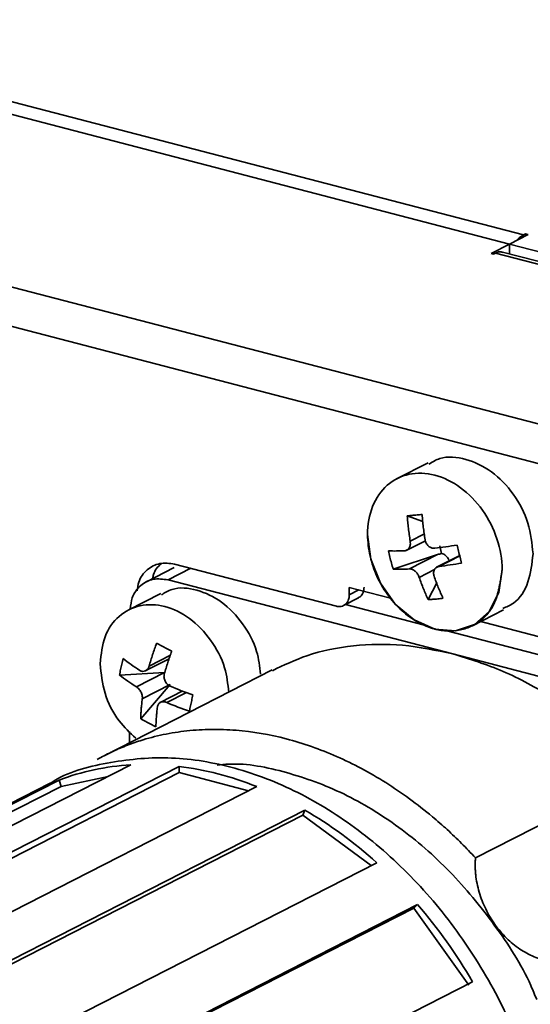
# Model space of a CAD drawing. Header units: millimetres. Extents: x 0 to 420, y 0 to 297.
# Tile 71 of 145: x 301.3 to 306.65, y 125.39 to 135.71. Entities that reach past the tile are written whole.
import ezdxf

# ---------------------------------------------------------------- set-up
doc = ezdxf.new("R2010")
doc.units = ezdxf.units.MM

msp = doc.modelspace()

# ---------------------------------------------------------------- linework, layer by layer
at = {"color": 7, "linetype": 'Continuous', "lineweight": 35}
for p, q in [((306.578, 133.4555), (295.3784, 136.3728)), ((295.1769, 136.2908), (306.4307, 133.3593)), ((291.4755, 135.4456), (357.4256, 118.2664)), ((357.2513, 117.8979), (291.3011, 135.0772)), ((306.4307, 133.3593), (306.6245, 133.4583)), ((306.5974, 133.4654), (306.578, 133.4555)), ((306.6245, 133.4583), (306.5974, 133.4654)), ((306.5974, 133.4445), (306.5974, 133.4654)), ((306.4307, 133.3593), (306.2368, 133.2602)), ((320.4505, 129.7073), (306.4307, 133.3593)), ((306.4307, 133.3593), (306.4307, 133.2554)), ((306.4307, 133.3593), (306.4307, 133.2554)), ((306.2368, 133.2602), (306.2639, 133.2532)), ((306.2639, 133.2532), (306.2833, 133.2631)), ((306.2833, 133.2631), (320.2489, 129.6252)), ((320.3159, 129.6385), (306.3587, 133.2742)), ((305.5784, 131.0656), (305.2475, 130.8965)), ((305.5239, 130.4505), (305.3599, 130.5082)), ((305.3479, 130.1431), (305.5502, 130.2464)), ((305.7194, 130.1125), (305.6992, 130.1939)), ((305.6771, 130.1016), (305.2115, 129.9499)), ((305.3837, 129.9517), (305.6771, 130.1016)), ((305.9087, 130.0927), (305.6662, 129.9688)), ((302.9179, 129.9659), (302.6265, 129.8171)), ((304.6168, 129.5606), (302.9219, 130.002)), ((305.837, 129.0605), (302.8541, 129.8375)), ((304.7523, 129.758), (304.7523, 129.6804)), ((305.1854, 129.6452), (304.7523, 129.758)), ((305.6692, 129.8051), (305.5775, 129.6306)), ((302.7767, 129.6945), (302.4342, 129.5195)), ((304.6923, 129.5672), (304.8479, 129.6467)), ((305.5245, 129.3662), (304.7127, 129.5776)), ((306.0426, 129.3563), (306.3671, 129.5221)), ((307.1929, 129.1223), (306.1031, 129.4061)), ((307.2371, 128.92), (305.7728, 129.3015)), ((302.6146, 128.8811), (302.8657, 129.0093)), ((308.82, 128.2834), (305.837, 129.0605)), ((303.9437, 128.892), (302.1977, 127.9999)), ((302.3462, 128.8387), (302.8156, 128.8653)), ((302.5222, 128.7154), (302.8156, 128.8653)), ((302.877, 128.7379), (302.5676, 128.3793)), ((302.877, 128.7379), (302.5836, 128.588)), ((303.0075, 128.6715), (302.7691, 128.5497)), ((302.448, 128.2472), (302.4481, 128.1278)), ((298.5865, 125.9164), (302.4633, 127.8972)), ((302.9685, 127.8806), (299.0916, 125.8998)), ((302.9685, 127.8806), (302.9685, 127.8155)), ((302.9685, 127.8155), (299.176, 125.8779)), ((302.2264, 127.7762), (301.7336, 127.6709)), ((303.6977, 127.6256), (302.9685, 127.8155)), ((301.6171, 127.7033), (297.0226, 125.3558)), ((301.7118, 127.7367), (297.835, 125.7559)), ((301.7336, 127.6709), (298.0937, 125.8112)), ((299.9052, 125.6879), (303.782, 127.6687)), ((301.7118, 127.7367), (301.7336, 127.6709)), ((307.5307, 127.6656), (306.0741, 126.9213)), ((304.2873, 127.4221), (300.4105, 125.4413)), ((304.2656, 127.3676), (300.4453, 125.4157)), ((304.2873, 127.4221), (304.2656, 127.3676)), ((304.9825, 126.8411), (304.2656, 127.3676)), ((301.1622, 124.8892), (305.0391, 126.87)), ((305.4675, 126.4309), (301.5907, 124.4501)), ((305.4675, 126.4309), (305.4273, 126.3953)), ((305.4273, 126.3953), (301.5985, 124.4391)), ((306.0029, 125.5872), (305.4273, 126.3953)), ((302.1662, 123.6419), (306.0431, 125.6227))]:
    msp.add_line(p, q, dxfattribs=at)
at = {"color": 8, "linetype": 'Continuous', "lineweight": 35}
for p, q in [((305.3906, 130.2441), (305.5391, 130.32)), ((305.9098, 130.0883), (305.6951, 129.9785)), ((303.0903, 129.9582), (302.8541, 129.8375)), ((305.6441, 129.9444), (305.4851, 129.8631)), ((304.7523, 129.6804), (304.8529, 129.7318)), ((302.6555, 128.9324), (302.8775, 129.0459)), ((303.0469, 128.6562), (302.8396, 128.5503))]:
    msp.add_line(p, q, dxfattribs=at)
at = {"color": 7, "linetype": 'Continuous', "lineweight": 35, "flags": 128}
msp.add_lwpolyline([(304.9433, 130.3118), (304.9779, 130.0534), (305.0781, 129.8024), (305.2342, 129.5833), (305.4308, 129.4174), (305.6487, 129.3212), (305.8665, 129.3039), (306.063, 129.3674), (306.2189, 129.5052), (306.319, 129.7041), (306.3534, 129.9444)], dxfattribs=at)
at = {"color": 7, "linetype": 'Continuous', "lineweight": 35}
for points, knots in [([(306.578, 133.4555), (306.556, 133.4435), (306.5329, 133.431), (306.5141, 133.4027), (306.5132, 133.4014)], [0, 0, 0, 0, 0.9542602, 1, 1, 1, 1]), ([(306.2833, 133.2631), (306.3052, 133.2728), (306.3321, 133.2847), (306.3539, 133.2729), (306.358, 133.2707)], [0, 0, 0, 0, 0.8132344, 1, 1, 1, 1]), ([(306.6772, 130.1099), (306.6666, 130.2183), (306.6453, 130.4351), (306.4823, 130.7458), (306.2485, 130.9873), (305.9737, 131.1177), (305.7345, 131.1403), (305.623, 131.0732), (305.5854, 131.0505)], [0, 0, 0, 0, 0.1814844, 0.3629684, 0.5444519, 0.7259367, 0.9074216, 1, 1, 1, 1]), ([(306.3534, 129.9444), (306.3533, 130.0501), (306.3349, 130.1604), (306.2642, 130.374), (306.2119, 130.4771), (306.0813, 130.6605), (306.0031, 130.7406), (305.8325, 130.8659), (305.7402, 130.9109), (305.5557, 130.959), (305.4634, 130.9621), (305.2929, 130.9256), (305.2147, 130.8862), (305.0843, 130.7708), (305.0321, 130.6949), (304.9615, 130.5182), (304.9432, 130.4174), (304.9433, 130.3118)], [0, 0, 0, 0, 0.125, 0.125, 0.25, 0.25, 0.375, 0.375, 0.5, 0.5, 0.625, 0.625, 0.75, 0.75, 0.875, 0.875, 1, 1, 1, 1]), ([(305.5156, 130.5216), (305.4976, 130.5204), (305.4616, 130.5179), (305.4097, 130.5134), (305.3765, 130.5099), (305.3599, 130.5082)], [0, 0, 0, 0, 0.3333726, 0.6666274, 1, 1, 1, 1]), ([(305.3599, 130.5082), (305.3615, 130.4865), (305.3647, 130.4428), (305.3716, 130.377), (305.38, 130.3106), (305.3871, 130.2664), (305.3906, 130.2441)], [0, 0, 0, 0, 0.2450795, 0.4934384, 0.7450781, 1, 1, 1, 1]), ([(305.5463, 130.2576), (305.5428, 130.2798), (305.5357, 130.324), (305.5273, 130.3905), (305.5203, 130.4562), (305.5172, 130.4999), (305.5156, 130.5216)], [0, 0, 0, 0, 0.2549219, 0.5065616, 0.7549205, 1, 1, 1, 1]), ([(306.3535, 129.9444), (306.3502, 129.9224), (306.3439, 129.8802), (306.334, 129.8212), (306.3242, 129.7689), (306.3144, 129.7229), (306.3045, 129.6832), (306.2834, 129.6133), (306.2381, 129.52), (306.1493, 129.4205), (306.041, 129.3485), (305.9171, 129.3067), (305.7845, 129.2953), (305.6325, 129.3191), (305.467, 129.3855), (305.2944, 129.5107), (305.1707, 129.6518), (305.0892, 129.7789), (305.0394, 129.8761), (304.9989, 129.9786), (304.9686, 130.0859), (304.9484, 130.198), (304.945, 130.2733), (304.9432, 130.3118)], [0, 0, 0, 0, 0.0266394, 0.051007, 0.0731126, 0.0929711, 0.1106041, 0.1260433, 0.1887762, 0.2501893, 0.3134732, 0.3763086, 0.4384031, 0.5006459, 0.5818395, 0.663282, 0.7504975, 0.7904129, 0.8303332, 0.8707497, 0.912177, 0.955113, 1, 1, 1, 1]), ([(305.6478, 130.169), (305.6441, 130.1687), (305.6366, 130.1681), (305.6253, 130.1694), (305.6066, 130.1742), (305.5816, 130.1887), (305.5614, 130.2143), (305.5505, 130.2383), (305.5477, 130.2511), (305.5463, 130.2576)], [0, 0, 0, 0, 0.0841297, 0.1673931, 0.251247, 0.5001145, 0.748982, 0.8744296, 1, 1, 1, 1]), ([(305.1643, 130.1404), (305.1685, 130.119), (305.1771, 130.076), (305.1928, 130.0124), (305.2053, 129.9708), (305.2115, 129.9499)], [0, 0, 0, 0, 0.3333388, 0.6666612, 1, 1, 1, 1]), ([(305.3924, 130.2154), (305.3917, 130.2088), (305.3903, 130.196), (305.3846, 130.1792), (305.3764, 130.1653), (305.3654, 130.1544), (305.3519, 130.1463), (305.3418, 130.1436), (305.3364, 130.1422)], [0, 0, 0, 0, 0.1663291, 0.3236753, 0.4789307, 0.6392554, 0.8111724, 1, 1, 1, 1]), ([(305.9288, 130.0118), (305.9234, 130.0327), (305.9127, 130.0745), (305.8969, 130.1381), (305.8867, 130.1809), (305.8816, 130.2023)], [0, 0, 0, 0, 0.3333388, 0.6666612, 1, 1, 1, 1]), ([(302.9219, 130.002), (302.8685, 130.009), (302.7617, 130.0229), (302.6288, 129.9493), (302.545, 129.8433), (302.5338, 129.7538), (302.53, 129.723)], [0, 0, 0, 0, 0.2835468, 0.5670915, 0.8506395, 1, 1, 1, 1]), ([(305.7194, 130.1125), (305.7342, 130.1097), (305.7494, 130.1019), (305.7757, 130.079), (305.7868, 130.0638), (305.7944, 130.0471)], [0, 0, 0, 0, 0.5, 0.5, 1, 1, 1, 1]), ([(306.359, 129.5366), (306.3978, 129.5529), (306.5159, 129.6023), (306.6438, 129.805), (306.6661, 130.0083), (306.6772, 130.1099)], [0, 0, 0, 0, 0.1967476, 0.5983734, 1, 1, 1, 1]), ([(302.694, 129.8516), (302.696, 129.8653), (302.7054, 129.9313), (302.7473, 129.9734), (302.7804, 130.0067)], [0, 0, 0, 0, 0.20864246, 1, 1, 1, 1]), ([(305.3837, 129.9517), (305.3868, 129.9517), (305.3931, 129.9517), (305.403, 129.9496), (305.4197, 129.9439), (305.4435, 129.9288), (305.4651, 129.9038), (305.4783, 129.8811), (305.4829, 129.8691), (305.4851, 129.8631)], [0, 0, 0, 0, 0.0841297, 0.16739308, 0.25124698, 0.50011448, 0.74898199, 0.87442957, 1, 1, 1, 1]), ([(305.6408, 129.8766), (305.6396, 129.8806), (305.6372, 129.8886), (305.6355, 129.9007), (305.6351, 129.9202), (305.6419, 129.9459), (305.6599, 129.9657), (305.6787, 129.9755), (305.6896, 129.9775), (305.695, 129.9785)], [0, 0, 0, 0, 0.0840711, 0.1673295, 0.2512475, 0.500115, 0.7489825, 0.874361, 1, 1, 1, 1]), ([(302.8541, 129.8375), (302.8007, 129.8444), (302.694, 129.8582), (302.5604, 129.7851), (302.4734, 129.6711), (302.4619, 129.5717), (302.4572, 129.5312)], [0, 0, 0, 0, 0.2712692, 0.5425298, 0.813793, 1, 1, 1, 1]), ([(305.4851, 129.8631), (305.4922, 129.8427), (305.5061, 129.802), (305.5289, 129.7428), (305.5525, 129.6856), (305.5692, 129.6488), (305.5775, 129.6306)], [0, 0, 0, 0, 0.2549219, 0.5065616, 0.7549205, 1, 1, 1, 1]), ([(305.7332, 129.644), (305.7249, 129.6623), (305.7082, 129.699), (305.6845, 129.7563), (305.6618, 129.8154), (305.6479, 129.8561), (305.6408, 129.8766)], [0, 0, 0, 0, 0.2450795, 0.49343843, 0.74507812, 1, 1, 1, 1]), ([(302.7834, 129.6799), (302.8196, 129.7018), (302.9268, 129.7663), (303.1567, 129.7446), (303.4213, 129.6192), (303.645, 129.3869), (303.7929, 129.1122), (303.8125, 128.9287), (303.821, 128.8493)], [0, 0, 0, 0, 0.0967524, 0.2864191, 0.4760887, 0.6657567, 0.855426, 1, 1, 1, 1]), ([(304.9074, 129.7596), (304.9052, 129.7401), (304.9009, 129.701), (304.8763, 129.662), (304.8536, 129.6525), (304.8462, 129.6494)], [0, 0, 0, 0, 0.4016202, 0.8032472, 1, 1, 1, 1]), ([(304.7523, 129.6804), (304.7521, 129.6737), (304.7517, 129.6604), (304.748, 129.6414), (304.7415, 129.6207), (304.7303, 129.5995), (304.7078, 129.5739), (304.6774, 129.5585), (304.6477, 129.5561), (304.6301, 129.5575), (304.6213, 129.5595), (304.6168, 129.5606)], [0, 0, 0, 0, 0.08306, 0.1660591, 0.2504168, 0.3740799, 0.5006416, 0.7496392, 0.8747403, 0.9366692, 1, 1, 1, 1]), ([(305.5775, 129.6306), (305.5944, 129.6313), (305.6281, 129.6326), (305.6801, 129.6371), (305.7155, 129.6417), (305.7332, 129.644)], [0, 0, 0, 0, 0.3333726, 0.6666274, 1, 1, 1, 1]), ([(303.4887, 128.6595), (303.4797, 128.7451), (303.4599, 128.9348), (303.3097, 129.2158), (303.0863, 129.4468), (302.8196, 129.5768), (302.5531, 129.5857), (302.3291, 129.4715), (302.1725, 129.2541), (302.1522, 129.0563), (302.142, 128.9574)], [0, 0, 0, 0, 0.1050694, 0.2329172, 0.3607641, 0.488612, 0.6164581, 0.7443049, 0.8721527, 1, 1, 1, 1]), ([(302.7331, 129.1726), (302.726, 129.1528), (302.7116, 129.113), (302.6917, 129.0531), (302.6727, 128.9928), (302.6612, 128.9526), (302.6555, 128.9324)], [0, 0, 0, 0, 0.2450795, 0.4934384, 0.7450781, 1, 1, 1, 1]), ([(302.8918, 129.0901), (302.8737, 129.0994), (302.8376, 129.1181), (302.7846, 129.1457), (302.7503, 129.1636), (302.7331, 129.1726)], [0, 0, 0, 0, 0.3333726, 0.6666274, 1, 1, 1, 1]), ([(302.8142, 128.8499), (302.8199, 128.8701), (302.8314, 128.9102), (302.8504, 128.9706), (302.8703, 129.0305), (302.8847, 129.0703), (302.8918, 129.0901)], [0, 0, 0, 0, 0.25492188, 0.50656157, 0.7549205, 1, 1, 1, 1]), ([(305.837, 129.0605), (305.6606, 129.0974), (305.3078, 129.1714), (304.7927, 129.1575), (304.3311, 129.0701), (304.0648, 128.9414), (303.9464, 128.8842)], [0, 0, 0, 0, 0.2631711, 0.526341, 0.7895124, 1, 1, 1, 1]), ([(302.3821, 129.0109), (302.3771, 128.9918), (302.3672, 128.9534), (302.3552, 128.8959), (302.3492, 128.8578), (302.3462, 128.8387)], [0, 0, 0, 0, 0.3333388, 0.6666612, 1, 1, 1, 1]), ([(307.652, 127.9719), (307.5584, 128.0654), (307.3163, 128.3068), (306.8811, 128.6129), (306.3663, 128.8958), (306.0134, 129.0056), (305.837, 129.0605)], [0, 0, 0, 0, 0.17382968, 0.44922042, 0.72460961, 1, 1, 1, 1]), ([(302.142, 128.9574), (302.1525, 128.8537), (302.1736, 128.6464), (302.3158, 128.3601), (302.4545, 128.2336), (302.516, 128.1775)], [0, 0, 0, 0, 0.3576214, 0.7152443, 1, 1, 1, 1]), ([(302.6555, 128.9324), (302.6543, 128.9286), (302.6519, 128.9209), (302.6467, 128.9105), (302.6365, 128.8952), (302.6175, 128.8796), (302.5927, 128.8756), (302.5726, 128.8798), (302.563, 128.885), (302.5582, 128.8876)], [0, 0, 0, 0, 0.0840711, 0.1673295, 0.2512475, 0.500115, 0.7489825, 0.874361, 1, 1, 1, 1]), ([(302.8755, 128.7225), (302.8718, 128.7243), (302.8644, 128.7278), (302.8539, 128.7351), (302.8379, 128.7491), (302.8197, 128.7745), (302.8108, 128.8064), (302.8102, 128.8319), (302.8128, 128.8439), (302.8142, 128.8499)], [0, 0, 0, 0, 0.0841297, 0.1673931, 0.251247, 0.5001145, 0.748982, 0.8744296, 1, 1, 1, 1]), ([(302.5222, 128.7154), (302.528, 128.7106), (302.539, 128.7016), (302.5537, 128.6852), (302.5657, 128.6675), (302.5749, 128.6484), (302.5814, 128.628), (302.5833, 128.6144), (302.5842, 128.6074)], [0, 0, 0, 0, 0.1867208, 0.3564325, 0.5151538, 0.6701989, 0.8293949, 1, 1, 1, 1]), ([(302.5836, 128.588), (302.5813, 128.5696), (302.5767, 128.5329), (302.572, 128.4799), (302.5688, 128.4285), (302.568, 128.3956), (302.5676, 128.3793)], [0, 0, 0, 0, 0.25492188, 0.50656158, 0.7549205, 1, 1, 1, 1]), ([(303.0773, 128.4584), (303.0811, 128.477), (303.0889, 128.5142), (303.1009, 128.5717), (303.1091, 128.611), (303.1132, 128.6306)], [0, 0, 0, 0, 0.3333388, 0.6666612, 1, 1, 1, 1]), ([(302.7262, 128.2967), (302.7266, 128.3131), (302.7275, 128.346), (302.7307, 128.3973), (302.7354, 128.4504), (302.74, 128.487), (302.7423, 128.5054)], [0, 0, 0, 0, 0.2450795, 0.49343842, 0.74507812, 1, 1, 1, 1]), ([(302.7423, 128.5054), (302.7429, 128.509), (302.7441, 128.516), (302.7478, 128.5257), (302.7561, 128.54), (302.7739, 128.555), (302.8, 128.5597), (302.8225, 128.5568), (302.8339, 128.5524), (302.8396, 128.5503)], [0, 0, 0, 0, 0.0840711, 0.1673295, 0.2512475, 0.500115, 0.7489825, 0.874361, 1, 1, 1, 1]), ([(302.5676, 128.3793), (302.5845, 128.3694), (302.6185, 128.3495), (302.6714, 128.322), (302.708, 128.3051), (302.7262, 128.2967)], [0, 0, 0, 0, 0.3333726, 0.6666274, 1, 1, 1, 1]), ([(302.1115, 127.9535), (302.1354, 127.9668), (302.1834, 127.9932), (302.2569, 128.0297), (302.3316, 128.0637), (302.4075, 128.0952), (302.4845, 128.1242), (302.6147, 128.1681), (302.802, 128.2174), (303.0505, 128.2568), (303.3054, 128.2722), (303.6514, 128.2603), (304.0924, 128.1849), (304.5334, 128.0305), (304.8796, 127.8621), (305.1345, 127.714), (305.3831, 127.5451), (305.5972, 127.3773), (305.7783, 127.2183), (305.9294, 127.0745), (306.0258, 126.9724), (306.0741, 126.9213)], [0, 0, 0, 0, 0.0208597, 0.0416931, 0.0625143, 0.0833375, 0.1041768, 0.1250463, 0.1875377, 0.2500644, 0.3125558, 0.3750825, 0.5000052, 0.6249279, 0.6874193, 0.749946, 0.8124374, 0.8749642, 0.9166538, 0.9582947, 1, 1, 1, 1]), ([(306.9023, 123.1097), (306.8896, 123.3669), (306.8641, 123.8813), (306.6623, 124.6662), (306.3487, 125.4228), (305.9236, 126.1251), (305.4066, 126.7453), (304.8166, 127.2597), (304.1764, 127.6488), (303.5113, 127.8963), (302.8438, 127.9981), (302.2114, 127.9295), (301.7955, 127.8231), (301.6211, 127.7041), (301.6177, 127.7018)], [0, 0, 0, 0, 0.0907438, 0.1814875, 0.2722313, 0.362975, 0.4537187, 0.5444625, 0.635206, 0.72595, 0.8166939, 0.9074374, 0.9981812, 1, 1, 1, 1]), ([(306.7159, 125.4344), (306.6961, 125.4836), (306.5839, 125.7619), (306.2799, 126.2256), (305.8168, 126.7921), (305.2789, 127.2583), (304.6971, 127.6144), (304.0942, 127.8307), (303.6415, 127.9225), (303.4081, 127.8977), (303.3665, 127.8933)], [0, 0, 0, 0, 0.0334135, 0.1889014, 0.3443898, 0.4998776, 0.6553658, 0.8108533, 0.9663409, 1, 1, 1, 1]), ([(306.0741, 126.9213), (306.0731, 126.9068), (306.0711, 126.8779), (306.0708, 126.8336), (306.0725, 126.7888), (306.0776, 126.7285), (306.0893, 126.6526), (306.1191, 126.5314), (306.1765, 126.3826), (306.2742, 126.2178), (306.396, 126.0744), (306.5129, 125.9784), (306.612, 125.9185), (306.6885, 125.8827), (306.766, 125.8555), (306.8177, 125.8457), (306.8435, 125.8408)], [0, 0, 0, 0, 0.0313086, 0.0625377, 0.0937819, 0.1251357, 0.1876198, 0.2502247, 0.3751239, 0.5000232, 0.6249225, 0.7498217, 0.8123058, 0.8749107, 0.9374252, 1, 1, 1, 1]), ([(302.3083, 120.7625), (302.3081, 121.2703), (302.2196, 121.8009), (301.8796, 122.8277), (301.6282, 123.3234), (301.0003, 124.205), (300.6242, 124.5905), (299.8042, 125.1927), (299.3606, 125.4092), (298.4732, 125.6404), (298.0297, 125.655), (297.21, 125.4799), (296.8341, 125.2903), (296.2069, 124.7356), (295.9558, 124.3707), (295.6166, 123.5209), (295.5286, 123.0363), (295.5289, 122.5285)], [0, 0, 0, 0, 0.125, 0.125, 0.25, 0.25, 0.375, 0.375, 0.5, 0.5, 0.625, 0.625, 0.75, 0.75, 0.875, 0.875, 1, 1, 1, 1]), ([(295.6645, 122.4932), (295.6642, 122.9807), (295.7487, 123.4459), (296.0743, 124.2617), (296.3154, 124.612), (296.9175, 125.1445), (297.2783, 125.3265), (298.0652, 125.4946), (298.491, 125.4806), (299.3429, 125.2587), (299.7687, 125.0508), (300.556, 124.4727), (300.9171, 124.1026), (301.5198, 123.2563), (301.7612, 122.7804), (302.0876, 121.7947), (302.1725, 121.2853), (302.1727, 120.7979)], [0, 0, 0, 0, 0.125, 0.125, 0.25, 0.25, 0.375, 0.375, 0.5, 0.5, 0.625, 0.625, 0.75, 0.75, 0.875, 0.875, 1, 1, 1, 1])]:
    msp.add_open_spline(points, degree=3, knots=knots, dxfattribs=at)
for points in [[(305.3906, 130.2441), (305.3912, 130.2345), (305.3918, 130.2249), (305.3924, 130.2154)], [(305.3364, 130.1422), (305.274, 130.1394), (305.2164, 130.1389), (305.1643, 130.1404)], [(305.8816, 130.2023), (305.8008, 130.1892), (305.7227, 130.1781), (305.6478, 130.169)], [(305.6771, 130.1016), (305.691, 130.1061), (305.7052, 130.1098), (305.7194, 130.1125)], [(305.2115, 129.9499), (305.2637, 129.9484), (305.3212, 129.9489), (305.3837, 129.9517)], [(305.695, 129.9785), (305.7699, 129.9876), (305.8481, 129.9987), (305.9288, 130.0118)], [(302.5582, 128.8876), (302.4944, 128.9272), (302.4355, 128.9684), (302.3821, 129.0109)], [(302.3462, 128.8387), (302.3996, 128.7962), (302.4585, 128.755), (302.5222, 128.7154)], [(303.1132, 128.6306), (303.0312, 128.6585), (302.9517, 128.6892), (302.8755, 128.7225)], [(302.5842, 128.6074), (302.584, 128.6009), (302.5838, 128.5944), (302.5836, 128.588)], [(302.8396, 128.5503), (302.9158, 128.517), (302.9952, 128.4863), (303.0773, 128.4584)], [(302.4633, 127.8972), (302.2015, 127.8817), (301.9486, 127.8277), (301.7118, 127.7367)], [(303.782, 127.6687), (303.5121, 127.7763), (303.2383, 127.8476), (302.9685, 127.8806)], [(305.0391, 126.87), (304.8021, 127.0844), (304.5491, 127.2702), (304.2873, 127.4221)], [(306.0431, 125.6227), (305.8752, 125.9112), (305.6815, 126.1832), (305.4675, 126.4309)]]:
    msp.add_open_spline(points, degree=3, dxfattribs=at)

doc.saveas('drawing.dxf')
